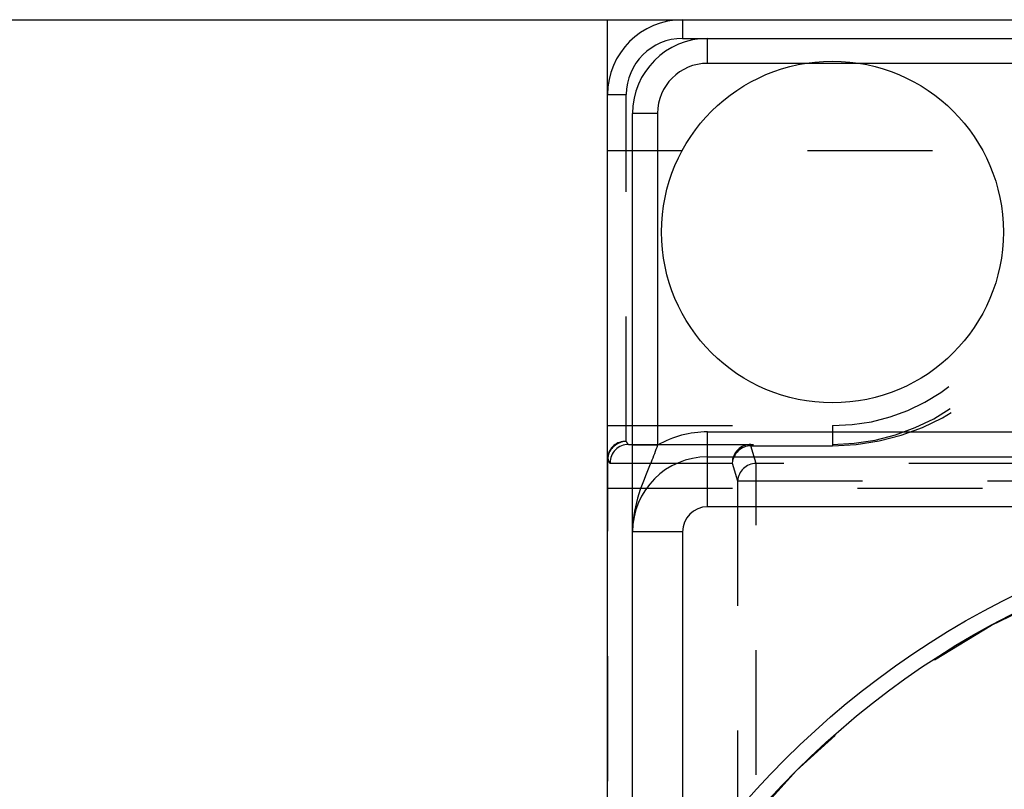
# Model space of a CAD drawing. Header units: inches. Extents: x 1907 to 2452, y -210 to -54.
# Tile 44 of 256: x 1943.656 to 1944.444, y -167.88 to -167.264. Entities that reach past the tile are written whole.
import ezdxf

# ---------------------------------------------------------------- set-up
doc = ezdxf.new("R2010")
doc.units = ezdxf.units.IN
doc.header["$LTSCALE"] = 0.5
doc.header["$MEASUREMENT"] = 0
doc.linetypes.add('HIDDEN', pattern=[0.225, 0.15, -0.075])
doc.layers.add('SID-M-H', color=4, linetype='HIDDEN')
doc.layers.add('SID-M-S', color=105, linetype='Continuous')

msp = doc.modelspace()

# ---------------------------------------------------------------- linework, layer by layer
at = {"layer": 'SID-M-H'}
for p, q in [((1944.18626, -167.26351), (1944.18626, -167.27851)), ((1944.18626, -167.27851), (1944.20626, -167.27851)), ((1944.32838, -167.29851), (1944.28414, -167.29851)), ((1944.12626, -167.32351), (1944.14126, -167.32351)), ((1944.14126, -167.60124), (1944.14126, -167.32351)), ((1945.38626, -167.36851), (1944.12626, -167.36851)), ((1944.12626, -167.58851), (1944.30626, -167.58851)), ((1944.30626, -167.58851), (1944.30626, -167.60458)), ((1944.14312, -167.60351), (1944.30626, -167.60351)), ((1944.24099, -167.60351), (1944.24099, -167.60458)), ((1944.24099, -167.60458), (1944.30626, -167.60458)), ((1944.24517, -167.61881), (1944.24099, -167.60458)), ((1944.12636, -167.61396), (1944.12626, -167.61396)), ((1944.12636, -169.07306), (1944.12636, -167.61396)), ((1944.12822, -167.61851), (1944.22609, -167.61851)), ((1944.22609, -167.61851), (1944.23027, -167.63274)), ((1944.24517, -169.06821), (1944.24517, -167.61881)), ((1945.26735, -167.61881), (1944.24517, -167.61881)), ((1944.23027, -167.63274), (1944.23027, -169.05428)), ((1944.23027, -167.63274), (1945.28225, -167.63274)), ((1944.12626, -167.63851), (1945.38626, -167.63851))]:
    msp.add_line(p, q, dxfattribs=at)
msp.add_circle((1944.75626, -168.34351), 0.67706, dxfattribs=at)
for centre, radius, start, end in [((1944.18626, -167.32351), 0.06, 90, 180), ((1944.18626, -167.32351), 0.045, 90, 180), ((1944.30626, -167.41958), 0.185, 270, 0), ((1944.30626, -167.43351), 0.17, 270, 0), ((1944.30626, -167.43351), 0.155, 270, 0), ((1944.14021, -167.6152), 0.014, 85.69897, 174.92906), ((1944.14123, -167.61629), 0.01505, 89.88893, 171.12554), ((1944.14317, -167.61846), 0.01495, 90.1964, 180.19506), ((1944.24104, -167.61846), 0.01495, 90.1964, 180.19506), ((1944.24125, -167.61979), 0.01521, 90.99039, 175.17256), ((1944.24543, -167.63402), 0.01521, 90.99039, 175.17256)]:
    msp.add_arc(centre, radius, start, end, dxfattribs=at)
for centre, major_axis, ratio in [((1944.14312, -167.58851), (0, 0.015), 0.234592), ((1944.12822, -167.58851), (0, 0.03), 0.117296)]:
    msp.add_ellipse(centre, major_axis=major_axis, ratio=ratio, start_param=2.583907, end_param=3.141593, dxfattribs=at)
at = {"layer": 'SID-M-S'}
for p, q in [((1911.12626, -167.26351), (1945.38626, -167.26351)), ((1944.12626, -168.06209), (1944.12626, -167.26351)), ((1944.20626, -167.29851), (1944.20626, -167.27851)), ((1944.20626, -167.27851), (1945.30626, -167.27851)), ((1944.28414, -167.29851), (1944.20626, -167.29851)), ((1945.18414, -167.29851), (1944.32838, -167.29851)), ((1944.16626, -167.33851), (1944.14626, -167.33851)), ((1944.14626, -167.60423), (1944.14626, -167.33851)), ((1944.16626, -167.33851), (1944.16626, -167.60423)), ((1944.20626, -167.65351), (1944.20626, -167.59351)), ((1944.20626, -167.59351), (1945.30626, -167.59351)), ((1944.16626, -167.60423), (1944.14626, -167.60423)), ((1944.20626, -167.61351), (1945.30626, -167.61351)), ((1945.30626, -167.65351), (1944.20626, -167.65351)), ((1944.14626, -168.02102), (1944.14626, -167.67351)), ((1944.18626, -167.67351), (1944.14626, -167.67351)), ((1944.18626, -167.67351), (1944.18626, -167.95467))]:
    msp.add_line(p, q, dxfattribs=at)
for centre, radius in [((1944.30626, -167.43351), 0.1368), ((1944.75626, -168.34351), 0.69), ((1944.75626, -168.34351), 0.67714)]:
    msp.add_circle(centre, radius, dxfattribs=at)
for centre, radius, end in [((1944.20626, -167.33851), 0.06, 180), ((1944.20626, -167.33851), 0.04, 180), ((1944.20626, -167.67351), 0.08, 120), ((1944.20626, -167.67351), 0.06, 180), ((1944.20626, -167.67351), 0.02, 180)]:
    msp.add_arc(centre, radius, 90, end, dxfattribs=at)
for points, knots in [([(1944.16626, -167.60423), (1944.16455, -167.6088), (1944.15996, -167.62103), (1944.15105, -167.64105), (1944.14667, -167.65994), (1944.14626, -167.67138), (1944.14626, -167.67341), (1944.14626, -167.67351)], [0, 0, 0, 0, 0.194274, 0.520271, 0.914949, 0.995841, 1, 1, 1, 1]), ([(1944.14626, -167.67351), (1944.14626, -167.67345), (1944.14626, -167.66546), (1944.14626, -167.65088), (1944.14626, -167.6271), (1944.14626, -167.61102), (1944.14626, -167.60423)], [0, 0, 0, 0, 0.003061, 0.413272, 0.752251, 1, 1, 1, 1])]:
    msp.add_open_spline(points, degree=3, knots=knots, dxfattribs=at)

doc.saveas('drawing.dxf')
